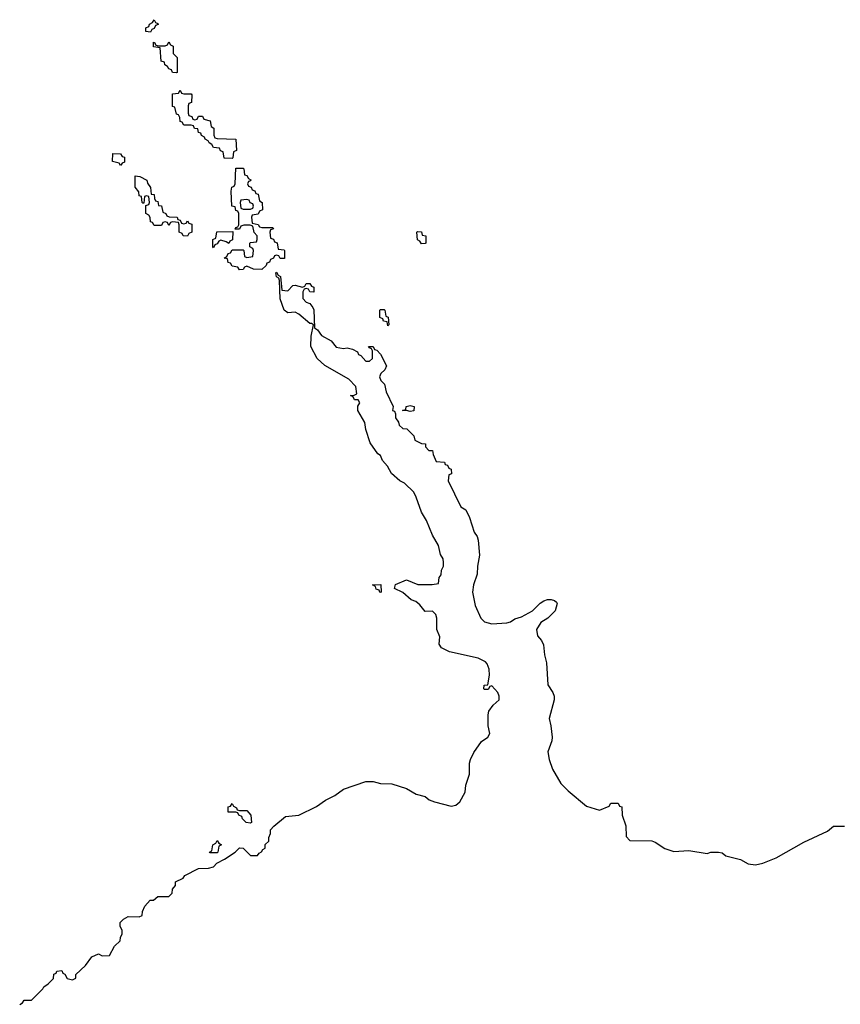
# Model space of a CAD drawing. Header units: inches. Extents: x 2773267 to 2867901, y 875810 to 985774.
# Tile 19 of 60: x 2840786 to 2845207, y 911071 to 916374. Entities that reach past the tile are written whole.
import ezdxf

# ---------------------------------------------------------------- set-up
doc = ezdxf.new("R2010")
doc.units = ezdxf.units.IN
doc.header["$MEASUREMENT"] = 0
doc.layers.add('C8941', color=7, linetype='Continuous')

msp = doc.modelspace()

# ---------------------------------------------------------------- linework, layer by layer
at = {"layer": 'C8941', "color": 6}
for points in [[(2841490, 916306), (2841466, 916310), (2841466, 916330), (2841482, 916338), (2841486, 916350), (2841502, 916358), (2841510, 916374), (2841518, 916358), (2841530, 916354), (2841531.6, 916348.4), (2841518, 916342), (2841510, 916326), (2841498, 916322)], [(2841630, 916088), (2841610, 916088.7), (2841603.1, 916103.1), (2841588.7, 916110), (2841582, 916122), (2841568, 916130), (2841566, 916146), (2841548, 916150), (2841542, 916222), (2841507.3, 916227.3), (2841507.3, 916252.7), (2841514, 916250), (2841518, 916238), (2841530, 916234), (2841570, 916234), (2841582, 916238), (2841590, 916254), (2841598, 916238), (2841612, 916232), (2841612.7, 916192.7), (2841634, 916170), (2841634, 916090)], [(2841670, 915974), (2841710, 915974), (2841714, 915970), (2841711.6, 915928.4), (2841698, 915922), (2841694, 915910), (2841694, 915870), (2841698, 915858), (2841712.7, 915852.7), (2841718, 915838), (2841730, 915834), (2841742, 915838), (2841750, 915854), (2841770, 915854), (2841778, 915838), (2841812, 915830), (2841818, 915798), (2841832, 915790), (2841832.7, 915752.7), (2841838, 915738), (2841850, 915734), (2841951.1, 915731.1), (2841954, 915670), (2841938, 915662), (2841934, 915630), (2841930, 915626), (2841887.3, 915627.3), (2841882, 915662), (2841867.3, 915667.3), (2841862, 915682), (2841830, 915686), (2841822, 915702), (2841806, 915710), (2841802, 915722), (2841786, 915730), (2841782, 915742), (2841766, 915750), (2841762, 915762), (2841750, 915766), (2841746, 915786), (2841728.4, 915788.4), (2841722, 915802), (2841710, 915806), (2841670, 915806), (2841662, 915822), (2841650, 915826), (2841648, 915848), (2841642, 915862), (2841630, 915866), (2841622, 915902), (2841610, 915906), (2841610, 915974), (2841642, 915978), (2841650, 915994), (2841658, 915978)], [(2841330, 915588), (2841322, 915602), (2841286, 915610), (2841287.3, 915652.7), (2841330, 915652), (2841338, 915638), (2841350, 915634), (2841350, 915606), (2841338, 915602)], [(2841670, 915274), (2841682, 915278), (2841690, 915291.3), (2841698, 915278), (2841712.7, 915272.7), (2841714, 915230), (2841698, 915222), (2841690, 915208.7), (2841666, 915210), (2841662, 915222), (2841646, 915230), (2841646, 915270), (2841642, 915282), (2841610, 915286), (2841598, 915282), (2841590, 915266), (2841582, 915282), (2841570, 915286), (2841558, 915282), (2841550, 915266), (2841510, 915266), (2841502, 915282), (2841490, 915286), (2841488.4, 915308.4), (2841482, 915322), (2841466, 915330), (2841466, 915374), (2841482, 915378), (2841486, 915390), (2841482, 915422), (2841470, 915426), (2841458, 915422), (2841454, 915386), (2841450, 915386), (2841446, 915390), (2841442, 915422), (2841430, 915426), (2841427.3, 915447.3), (2841408, 915472), (2841407.3, 915532.7), (2841434, 915530), (2841470.7, 915510), (2841474.4, 915494.4), (2841491, 915470), (2841494, 915434), (2841510, 915432), (2841511.6, 915411.6), (2841518, 915398), (2841530, 915394), (2841534, 915374), (2841550, 915372), (2841558, 915338), (2841574, 915330), (2841578, 915318), (2841592, 915312), (2841634, 915310), (2841638, 915298), (2841650, 915294), (2841658, 915278)], [(2842090, 915254), (2842150, 915254), (2842152.7, 915247.3), (2842138, 915242), (2842134, 915230), (2842138, 915198), (2842152.7, 915192.7), (2842158, 915178), (2842172.7, 915172.7), (2842178, 915138), (2842210, 915134), (2842212, 915130), (2842212.7, 915087.3), (2842188.4, 915088.4), (2842182, 915102), (2842170, 915106), (2842158, 915102), (2842154, 915090), (2842138, 915082), (2842132.7, 915067.3), (2842118, 915062), (2842114, 915050), (2842090, 915029.3), (2842046, 915030), (2842010, 915046), (2841998, 915042), (2841990, 915028), (2841970, 915026), (2841962, 915042), (2841930, 915046), (2841922, 915062), (2841910, 915066), (2841906, 915086), (2841888, 915090), (2841902, 915098), (2841910, 915114), (2841922, 915118), (2841930, 915134), (2841990, 915134), (2841994, 915130), (2841998, 915098), (2842010, 915094), (2842042, 915098), (2842046, 915130), (2842042, 915142), (2842026, 915150), (2842026, 915170), (2842030, 915174), (2842062, 915178), (2842066, 915190), (2842066, 915210), (2842048.4, 915228.4), (2842042, 915262), (2842027.3, 915267.3), (2841992.7, 915267.3), (2841978, 915262), (2841970, 915246), (2841946, 915246), (2841950, 915254), (2841962, 915258), (2841966, 915270), (2841966, 915330), (2841962, 915342), (2841950, 915346), (2841946, 915366), (2841929.2, 915370), (2841926, 915450), (2841928.4, 915471.6), (2841942, 915478), (2841946, 915490), (2841950, 915574), (2841990, 915574), (2841994, 915570), (2841998, 915538), (2842010, 915534), (2842018, 915518), (2842031.6, 915511.6), (2842030, 915506), (2842018, 915502), (2842014, 915490), (2842018, 915478), (2842032.7, 915472.7), (2842038, 915458), (2842052.7, 915452.7), (2842058, 915438), (2842070, 915434), (2842078, 915398), (2842092, 915390), (2842094, 915350), (2842078, 915342), (2842070, 915326), (2842038, 915322), (2842034, 915310), (2842038, 915278), (2842071.6, 915271.6), (2842078, 915258)], [(2842010, 915406), (2841978, 915402), (2841974, 915390), (2841978, 915358), (2841990, 915354), (2842030, 915354), (2842042, 915358), (2842046, 915370), (2842042, 915382), (2842027.3, 915387.3), (2842022, 915402)], [(2841912, 915168), (2841898, 915178), (2841870, 915186), (2841858, 915182), (2841850, 915166), (2841838, 915162), (2841830, 915146), (2841826, 915150), (2841826, 915190), (2841842, 915198), (2841848, 915232), (2841934, 915234), (2841931.6, 915188.4), (2841918, 915182)], [(2842950, 915166), (2842942, 915182), (2842928.4, 915188.4), (2842926, 915230), (2842930, 915234), (2842950, 915232), (2842954, 915214), (2842974, 915210), (2842974, 915170), (2842970, 915168)], [(2842770, 914726), (2842766, 914746), (2842746, 914750), (2842742, 914762), (2842726, 914770), (2842726, 914810), (2842730, 914814), (2842750, 914814), (2842754, 914810), (2842758, 914778), (2842771.6, 914771.6), (2842774, 914730)], [(2842890, 914262.9), (2842870, 914269.4), (2842848, 914270), (2842866, 914274), (2842868, 914290), (2842890, 914296.5), (2842910.3, 914290), (2842910, 914266.6)], [(2842730, 913289.4), (2842726, 913290), (2842722, 913302), (2842707.3, 913307.3), (2842702, 913322), (2842686, 913330), (2842731.1, 913331.1), (2842734, 913290)], [(2841970, 912114), (2842010, 912114), (2842032, 912090), (2842034, 912050), (2842030, 912046), (2842006, 912050), (2841986, 912070), (2841982, 912082), (2841966, 912090), (2841962, 912102), (2841950, 912106), (2841910, 912106), (2841910, 912134), (2841922, 912138), (2841930, 912152), (2841938, 912138), (2841954, 912130), (2841958, 912118)], [(2841810, 911886), (2841808, 911890), (2841822, 911898), (2841826, 911930), (2841842, 911938), (2841850, 911954), (2841858, 911938), (2841874, 911930), (2841858, 911922), (2841854, 911890), (2841850, 911886)]]:
    msp.add_lwpolyline(points, close=True, dxfattribs=at)
msp.add_lwpolyline([(2840786, 911070), (2840802, 911078), (2840810, 911094), (2840850, 911094), (2840910, 911154), (2840915.3, 911164.7), (2840939, 911181), (2840968, 911210), (2840970, 911234), (2840982, 911238), (2840986, 911250), (2841012.7, 911252.7), (2841018, 911238), (2841030, 911234), (2841042, 911210), (2841070, 911202), (2841088, 911212), (2841089, 911231), (2841140.9, 911279.1), (2841174, 911326), (2841210, 911342), (2841230, 911332), (2841270, 911334), (2841296.4, 911383.6), (2841327.3, 911412.7), (2841328.4, 911431.6), (2841338, 911450), (2841338, 911470), (2841328, 911490), (2841328, 911512), (2841346, 911530), (2841370, 911544.7), (2841430, 911542), (2841446, 911550), (2841448, 911570), (2841460.4, 911599.6), (2841488.4, 911631.6), (2841507.3, 911632.7), (2841530, 911652), (2841590, 911652), (2841608, 911670), (2841608.7, 911691.3), (2841626, 911710), (2841626, 911730), (2841666, 911750), (2841675.3, 911764.7), (2841750, 911802), (2841803.6, 911803.6), (2841830, 911812), (2841848.7, 911831.3), (2841890, 911852), (2841946, 911890), (2841970, 911914), (2841990, 911912), (2842030, 911872), (2842068, 911872), (2842075.3, 911884.7), (2842088.4, 911891.6), (2842095.3, 911904.7), (2842108, 911912), (2842109.1, 911930.9), (2842128, 911950), (2842128, 911970), (2842138, 911990), (2842138, 912010), (2842155.3, 912030), (2842218, 912082), (2842290, 912090.4), (2842384.2, 912135.8), (2842433.2, 912170), (2842484.4, 912195.6), (2842530, 912230.2), (2842650, 912270.2), (2842689.8, 912270.2), (2842730, 912260.3), (2842790, 912258.7), (2842870, 912233.1), (2842922, 912202), (2842970, 912190.2), (2842992.6, 912172.6), (2843020.6, 912160.6), (2843110, 912138.4), (2843135.8, 912144.2), (2843157.7, 912162.3), (2843186.3, 912213.7), (2843190, 912252), (2843209.7, 912310.3), (2843209.7, 912370.3), (2843214, 912390), (2843232.9, 912427.1), (2843273.2, 912486.8), (2843308, 912510), (2843319, 912530), (2843309, 912570), (2843309, 912630), (2843314, 912650), (2843337.2, 912682.8), (2843368.7, 912710), (2843369, 912730), (2843362, 912750), (2843330, 912786), (2843318, 912782), (2843310, 912766), (2843290, 912766), (2843286, 912770), (2843288, 912790), (2843308, 912792), (2843316.6, 912843.4), (2843315.1, 912875.1), (2843304.4, 912904.4), (2843295.2, 912915.2), (2843255.4, 912935.4), (2843101.2, 912970), (2843059, 912990), (2843045.2, 913010), (2843049.2, 913050), (2843034, 913090), (2843034, 913150), (2843028, 913170), (2843010, 913188), (2842970, 913186), (2842941.6, 913221.6), (2842919.7, 913239.7), (2842895.3, 913250), (2842850, 913289), (2842806, 913310), (2842810, 913332), (2842870, 913358), (2842931.6, 913331.6), (2843007.3, 913332.7), (2843042, 913338), (2843046, 913370), (2843056.4, 913383.6), (2843058, 913410), (2843068.4, 913431.6), (2843068.7, 913450), (2843068, 913470), (2843053.2, 913493.2), (2843041.6, 913541.6), (2843010, 913597.2), (2842976.9, 913676.9), (2842950, 913721.2), (2842922.8, 913802.8), (2842908.6, 913828.6), (2842858.3, 913878.3), (2842834, 913890), (2842788.7, 913930), (2842768, 913970), (2842740.2, 914000.2), (2842730, 914026), (2842715.3, 914035.3), (2842674.6, 914094.6), (2842650, 914166), (2842644.7, 914204.7), (2842608, 914270), (2842608, 914292), (2842618, 914310), (2842610, 914326), (2842590, 914326), (2842582, 914342), (2842568.7, 914350), (2842588.4, 914351.6), (2842602, 914358), (2842597.5, 914397.5), (2842558.7, 914438.7), (2842430, 914512.3), (2842389.4, 914550), (2842354, 914614), (2842357, 914670), (2842368, 914730), (2842358, 914738), (2842350, 914737.2), (2842290, 914788.7), (2842270, 914798), (2842230, 914795.3), (2842210, 914809), (2842188.9, 914871.1), (2842186, 914970), (2842182, 914982), (2842168.9, 914988.9), (2842166, 915010), (2842170, 915014), (2842178, 914998), (2842191.6, 914991.6), (2842198, 914918), (2842230, 914914), (2842258, 914942), (2842270, 914944.7), (2842310, 914934), (2842322, 914938), (2842330, 914954), (2842350, 914954), (2842358, 914938), (2842370, 914934), (2842370, 914906), (2842348.7, 914908.7), (2842342, 914922), (2842330, 914926), (2842318, 914922), (2842312, 914908), (2842311.6, 914871.6), (2842330, 914852), (2842350, 914844.7), (2842364.5, 914824.5), (2842370.5, 914810.5), (2842374, 914714), (2842390, 914702.8), (2842412.4, 914672.4), (2842463.5, 914643.5), (2842491, 914611), (2842530, 914602.8), (2842550, 914606), (2842578.8, 914598.8), (2842605.4, 914585.4), (2842611.6, 914571.6), (2842624.7, 914564.7), (2842650, 914534), (2842670, 914534), (2842686, 914550), (2842686, 914590), (2842682, 914602), (2842670, 914606), (2842666, 914614), (2842690, 914614), (2842698, 914598), (2842710, 914594), (2842730, 914572), (2842762, 914510), (2842752.7, 914487.3), (2842731.6, 914468.4), (2842724.7, 914450), (2842732, 914430), (2842751, 914411), (2842760.7, 914370), (2842798, 914290), (2842794, 914270), (2842804.7, 914264.7), (2842811.3, 914251.3), (2842811.3, 914230), (2842826.8, 914206.8), (2842831, 914191), (2842850, 914172), (2842872, 914170), (2842910, 914132), (2842914, 914110), (2842951.3, 914091.3), (2842972, 914090), (2842972.7, 914072.7), (2842990, 914054), (2843010, 914054), (2843012.7, 914032.7), (2843030, 913994), (2843074, 913990), (2843078, 913978), (2843090, 913974), (2843098, 913958), (2843110, 913954), (2843112, 913928), (2843098, 913922), (2843094, 913890), (2843162, 913750), (2843190, 913734), (2843210, 913692), (2843234.2, 913614.2), (2843250, 913590.8), (2843255.5, 913570), (2843263.8, 913490), (2843251.7, 913430), (2843250, 913388), (2843230.4, 913330), (2843226, 913290), (2843239.1, 913219.1), (2843270, 913151.3), (2843290.8, 913130.8), (2843330, 913121), (2843410, 913126), (2843430, 913131.3), (2843453.2, 913146.8), (2843490, 913157.3), (2843549.5, 913190.5), (2843590, 913232), (2843610, 913244.7), (2843629.4, 913250.6), (2843650, 913250.6), (2843666.4, 913246.4), (2843677.3, 913237.3), (2843681, 913230), (2843670.3, 913190), (2843630.5, 913150), (2843593, 913127), (2843570.5, 913090), (2843575.2, 913055.2), (2843597.3, 913030), (2843607.9, 913007.9), (2843613, 912953), (2843623.8, 912910), (2843631.5, 912791.5), (2843658.4, 912750), (2843666, 912730), (2843665.5, 912710), (2843637.6, 912610), (2843648, 912570), (2843654.6, 912510), (2843653.4, 912490), (2843632, 912430), (2843637.6, 912390), (2843656.7, 912336.7), (2843700.8, 912260.8), (2843740.2, 912220.2), (2843838.7, 912138.7), (2843910, 912116), (2843962, 912138), (2843970, 912154), (2844010, 912154), (2844018, 912138), (2844030, 912134), (2844031.3, 912090), (2844051.3, 912031.3), (2844054, 911974), (2844073.7, 911953.7), (2844190.9, 911950.9), (2844210, 911944.7), (2844262, 911910), (2844310, 911894.8), (2844390, 911898.8), (2844490, 911882.8), (2844510, 911890.7), (2844551.1, 911891.1), (2844570, 911886), (2844590.9, 911870.9), (2844670, 911851), (2844710, 911827.7), (2844750, 911823), (2844790, 911830.6), (2844860.5, 911859.5), (2845010, 911943.8), (2845137.2, 912002.8), (2845170, 912030.3), (2845230, 912030.2)], dxfattribs=at)

doc.saveas('drawing.dxf')
